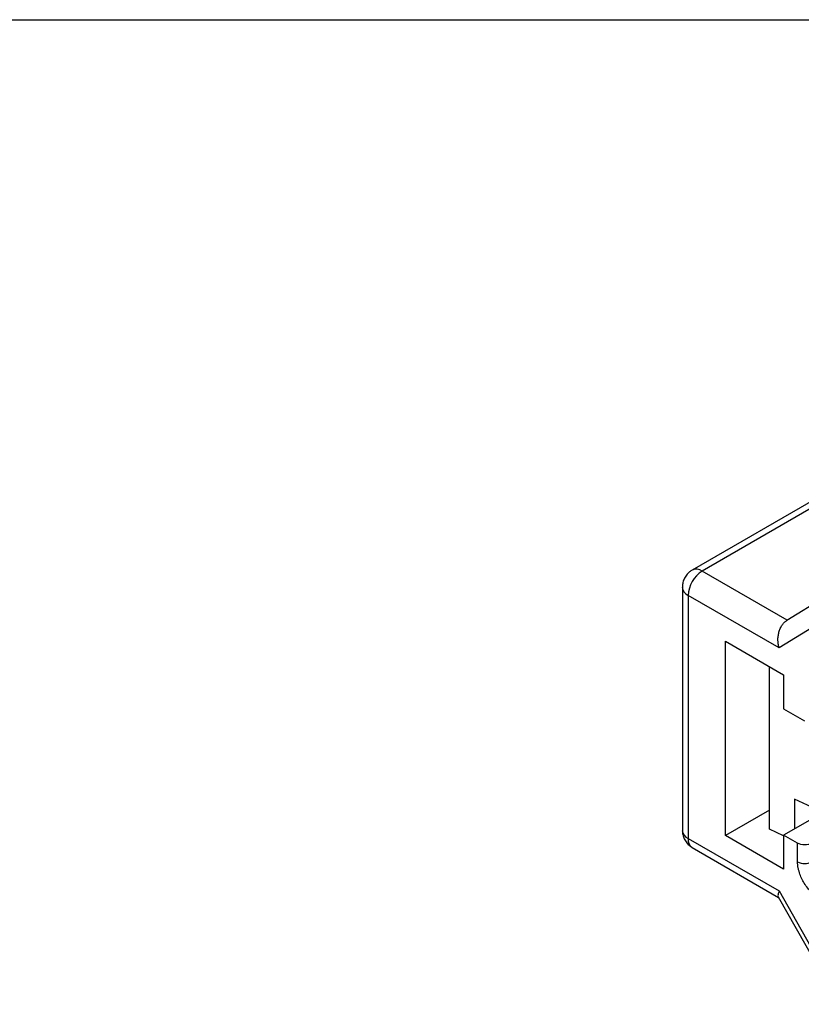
# Model space of a CAD drawing. Header units: millimetres. Extents: x 6 to 273, y 6 to 210.
# Tile 18 of 23: x 155 to 195, y 160 to 210. Entities that reach past the tile are written whole.
import ezdxf

# ---------------------------------------------------------------- set-up
doc = ezdxf.new("R2010")
doc.units = ezdxf.units.MM
doc.linetypes.add('SLD-Solid', pattern=[0])
doc.layers.add('TEXT', color=140, linetype='SLD-Solid', lineweight=25)

msp = doc.modelspace()

# ---------------------------------------------------------------- linework, layer by layer
for p, q in [((198.469, 187.131), (189.267, 181.819)), ((198.723, 186.939), (189.767, 181.769)), ((194.055, 179.294), (189.767, 181.769)), ((188.767, 180.953), (188.767, 168.704)), ((196.578, 180.851), (194.035, 179.282)), ((189.06, 180.544), (189.06, 168.296)), ((193.648, 177.896), (189.06, 180.544)), ((196.87, 179.884), (193.648, 177.896)), ((190.934, 178.238), (193.868, 176.544)), ((190.934, 168.439), (190.934, 178.238)), ((193.154, 168.757), (193.154, 176.956)), ((193.868, 176.544), (193.868, 174.829)), ((193.868, 174.829), (194.929, 174.217)), ((195.515, 169.774), (194.415, 170.27)), ((194.415, 170.27), (194.415, 168.776)), ((193.154, 169.721), (190.934, 168.439)), ((195.903, 169.634), (193.868, 168.46)), ((193.868, 168.435), (193.154, 168.757)), ((189.06, 168.296), (193.648, 165.648)), ((193.868, 166.745), (190.934, 168.439)), ((193.868, 168.46), (193.868, 166.745)), ((194.575, 168.052), (193.868, 168.46)), ((189.267, 167.838), (193.618, 165.326)), ((194.575, 167.119), (194.575, 168.052)), ((193.602, 165.355), (196.435, 160.336)), ((193.648, 165.648), (196.87, 159.939))]:
    msp.add_line(p, q)
for centre, radius, start, end in [((190.595, 180.474), 1.537, 122.6055, 177.3945), ((189.476, 181.374), 0.491, 53.6198, 115.9206), ((189.267, 181.003), 0.503, 185.7272, 245.6225), ((189.267, 168.754), 0.503, 185.6948, 245.6253), ((189.535, 168.236), 0.48, 172.7442, 235.9436), ((194.929, 167.801), 0.769, 242.6097, 297.3903)]:
    msp.add_arc(centre, radius, start, end)
for points, knots in [([(189.267, 181.819), (189.222, 181.79), (189.112, 181.719), (188.966, 181.566), (188.848, 181.367), (188.777, 181.158), (188.772, 181.017), (188.77, 180.953)], [0, 0, 0, 0, 0.153657, 0.375194, 0.596369, 0.816404, 1, 1, 1, 1]), ([(193.648, 177.896), (193.638, 177.93), (193.62, 177.996), (193.603, 178.092), (193.592, 178.179), (193.587, 178.255), (193.585, 178.376), (193.599, 178.538), (193.645, 178.741), (193.718, 178.923), (193.814, 179.08), (193.927, 179.208), (194.013, 179.265), (194.055, 179.294)], [0, 0, 0, 0, 0.068564, 0.129919, 0.184063, 0.230997, 0.270723, 0.406088, 0.527473, 0.652331, 0.772315, 0.887993, 1, 1, 1, 1]), ([(188.767, 168.704), (188.769, 168.651), (188.776, 168.52), (188.835, 168.318), (188.948, 168.116), (189.095, 167.95), (189.214, 167.875), (189.268, 167.841)], [0, 0, 0, 0, 0.153645, 0.375183, 0.596359, 0.816395, 1, 1, 1, 1]), ([(195.282, 168.052), (195.19, 167.998), (195.06, 167.967), (194.798, 167.967), (194.668, 167.998), (194.575, 168.052)], [0, 0, 0, 0, 0.5, 0.5, 1, 1, 1, 1]), ([(195.606, 165.334), (195.58, 165.349), (195.528, 165.381), (195.451, 165.436), (195.375, 165.496), (195.3, 165.563), (195.185, 165.676), (195.036, 165.851), (194.872, 166.1), (194.738, 166.367), (194.653, 166.605), (194.605, 166.805), (194.58, 166.967), (194.577, 167.068), (194.575, 167.119)], [0, 0, 0, 0, 0.048274, 0.096155, 0.143916, 0.191834, 0.240185, 0.369999, 0.500048, 0.629862, 0.759911, 0.840101, 0.919703, 1, 1, 1, 1]), ([(193.648, 165.648), (193.613, 165.562), (193.562, 165.435), (193.605, 165.382), (193.619, 165.365)], [0, 0, 0, 0, 0.670567, 1, 1, 1, 1])]:
    msp.add_open_spline(points, degree=3, knots=knots)
at = {"layer": 'TEXT'}
msp.add_line((6.35, 209.55), (273.05, 209.55), dxfattribs=at)

doc.saveas('drawing.dxf')
